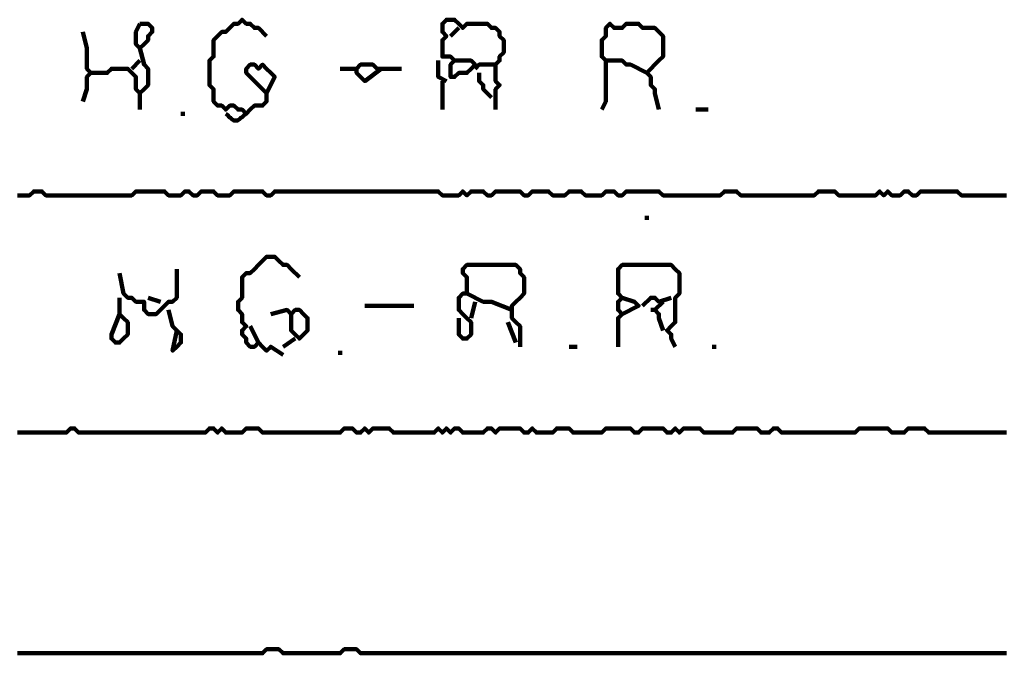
# Model space of a CAD drawing. Header units: metres. Extents: x 1959 to 4131, y 3282 to 4313.
# Tile 30 of 256: x 2130.39 to 2132.62, y 4293.11 to 4294.54. Entities that reach past the tile are written whole.
import ezdxf

# ---------------------------------------------------------------- set-up
doc = ezdxf.new("R2010")
doc.units = ezdxf.units.M
doc.layers.add('P', color=250, linetype='Continuous', lineweight=100)

msp = doc.modelspace()

# ---------------------------------------------------------------- linework, layer by layer
at = {"layer": 'P', "color": 0, "linetype": 'Continuous'}
for points in [[(2130.6661, 4294.5347), (2130.6753, 4294.5347), (2130.6845, 4294.5347), (2130.6938, 4294.5254), (2130.6938, 4294.5162), (2130.6845, 4294.507), (2130.6845, 4294.4978), (2130.6753, 4294.4885), (2130.6661, 4294.4793), (2130.6568, 4294.4885), (2130.6568, 4294.4978), (2130.6568, 4294.507), (2130.6568, 4294.5162), (2130.6661, 4294.5347)], [(2130.9522, 4294.3778), (2130.9707, 4294.4147), (2130.9615, 4294.4239), (2130.9522, 4294.4331), (2130.943, 4294.4424), (2130.9338, 4294.4331), (2130.9245, 4294.4424), (2130.9153, 4294.4424), (2130.9061, 4294.4331), (2130.9061, 4294.4239), (2130.9153, 4294.4147), (2130.9245, 4294.4054), (2130.9338, 4294.3962), (2130.943, 4294.387), (2130.9522, 4294.3778), (2130.9522, 4294.3685), (2130.9522, 4294.3593), (2130.943, 4294.3501), (2130.9338, 4294.3501), (2130.9245, 4294.3501), (2130.9153, 4294.3408), (2130.9061, 4294.3316), (2130.8968, 4294.3408), (2130.8876, 4294.3408), (2130.8784, 4294.3501), (2130.8692, 4294.3501), (2130.8599, 4294.3408), (2130.8507, 4294.3501), (2130.8415, 4294.3501), (2130.8322, 4294.3593), (2130.8322, 4294.3685), (2130.8322, 4294.3778), (2130.8322, 4294.387), (2130.823, 4294.3962), (2130.823, 4294.4054), (2130.823, 4294.4147), (2130.823, 4294.4239), (2130.823, 4294.4331), (2130.823, 4294.4424), (2130.823, 4294.4516), (2130.8322, 4294.4608), (2130.8322, 4294.4701), (2130.8322, 4294.4793), (2130.8322, 4294.4885), (2130.8322, 4294.4978), (2130.8415, 4294.507), (2130.8507, 4294.5162), (2130.8599, 4294.5162), (2130.8692, 4294.5254), (2130.8784, 4294.5347), (2130.8876, 4294.5347), (2130.8968, 4294.5439), (2130.9061, 4294.5347), (2130.9153, 4294.5347), (2130.9245, 4294.5254), (2130.9338, 4294.5254), (2130.9522, 4294.507)], [(2131.3768, 4294.4516), (2131.4138, 4294.4516), (2131.423, 4294.4424), (2131.4138, 4294.4331), (2131.4045, 4294.4239), (2131.3953, 4294.4239), (2131.3861, 4294.4239), (2131.3768, 4294.4147), (2131.3676, 4294.4147), (2131.3676, 4294.4239), (2131.3676, 4294.4331), (2131.3676, 4294.4424), (2131.3768, 4294.4516), (2131.3676, 4294.4608), (2131.3584, 4294.4608), (2131.3492, 4294.4608), (2131.3492, 4294.4701), (2131.3492, 4294.4793), (2131.3492, 4294.4885), (2131.3492, 4294.4978), (2131.3584, 4294.507), (2131.3492, 4294.5162), (2131.3492, 4294.5254), (2131.3492, 4294.5347), (2131.3584, 4294.5439), (2131.3676, 4294.5439), (2131.3768, 4294.5439), (2131.3861, 4294.5347), (2131.3953, 4294.5254), (2131.4045, 4294.5347), (2131.4138, 4294.5347), (2131.423, 4294.5347), (2131.4322, 4294.5347), (2131.4415, 4294.5347), (2131.4507, 4294.5347), (2131.4599, 4294.5254), (2131.4692, 4294.5254), (2131.4784, 4294.5162), (2131.4784, 4294.507), (2131.4876, 4294.4978), (2131.4876, 4294.4885), (2131.4876, 4294.4793), (2131.4876, 4294.4701), (2131.4784, 4294.4608), (2131.4784, 4294.4516), (2131.4692, 4294.4424), (2131.4692, 4294.4331), (2131.4692, 4294.4239), (2131.4692, 4294.4147), (2131.4692, 4294.4054), (2131.4784, 4294.3962), (2131.4692, 4294.387), (2131.4692, 4294.3408)], [(2131.8107, 4294.4239), (2131.7738, 4294.4424), (2131.7645, 4294.4424), (2131.7553, 4294.4516), (2131.7461, 4294.4516), (2131.7368, 4294.4516), (2131.7276, 4294.4516), (2131.7184, 4294.4516), (2131.7092, 4294.4608), (2131.7092, 4294.4701), (2131.7092, 4294.4793), (2131.7092, 4294.4885), (2131.7092, 4294.4978), (2131.7184, 4294.507), (2131.7184, 4294.5162), (2131.7184, 4294.5254), (2131.7276, 4294.5347), (2131.7368, 4294.5254), (2131.7461, 4294.5254), (2131.7553, 4294.5254), (2131.7645, 4294.5347), (2131.7738, 4294.5347), (2131.783, 4294.5347), (2131.7922, 4294.5347), (2131.8015, 4294.5254), (2131.8107, 4294.5254), (2131.8199, 4294.5254), (2131.8292, 4294.5254), (2131.8384, 4294.5162), (2131.8476, 4294.507), (2131.8476, 4294.4978), (2131.8476, 4294.4885), (2131.8476, 4294.4793), (2131.8476, 4294.4701), (2131.8476, 4294.4608), (2131.8384, 4294.4516), (2131.8292, 4294.4424), (2131.8199, 4294.4331), (2131.8107, 4294.4239), (2131.8199, 4294.4147), (2131.8199, 4294.4054), (2131.8199, 4294.3962), (2131.8292, 4294.387), (2131.8292, 4294.3778), (2131.8384, 4294.3408)], [(2130.5368, 4294.5162), (2130.5461, 4294.4793), (2130.5461, 4294.4701), (2130.5461, 4294.4608), (2130.5461, 4294.4516), (2130.5461, 4294.4424), (2130.5461, 4294.4331), (2130.5553, 4294.4239), (2130.5461, 4294.4147), (2130.5461, 4294.4054), (2130.5461, 4294.3962), (2130.5461, 4294.387), (2130.5368, 4294.3593)], [(2131.3861, 4294.5254), (2131.3676, 4294.507)], [(2130.6661, 4294.4793), (2130.6753, 4294.4424), (2130.6845, 4294.4331), (2130.6845, 4294.4239), (2130.6845, 4294.4147), (2130.6845, 4294.4054), (2130.6845, 4294.3962), (2130.6753, 4294.387), (2130.6661, 4294.3778), (2130.6568, 4294.387), (2130.6568, 4294.3962), (2130.6568, 4294.4054), (2130.6568, 4294.4147), (2130.6476, 4294.4239), (2130.6384, 4294.4331), (2130.6292, 4294.4331), (2130.6199, 4294.4331), (2130.6107, 4294.4331), (2130.6015, 4294.4331), (2130.5922, 4294.4239), (2130.5553, 4294.4239)], [(2130.6661, 4294.4516), (2130.6476, 4294.4331)], [(2131.2107, 4294.4331), (2131.1738, 4294.4054), (2131.1645, 4294.4147), (2131.1553, 4294.4239), (2131.1553, 4294.4331), (2131.1645, 4294.4424), (2131.1738, 4294.4424), (2131.183, 4294.4424), (2131.1922, 4294.4424), (2131.2015, 4294.4331), (2131.2107, 4294.4331), (2131.2199, 4294.4331), (2131.2568, 4294.4331)], [(2131.3399, 4294.4516), (2131.3399, 4294.4331), (2131.3399, 4294.4239), (2131.3399, 4294.4147), (2131.3584, 4294.4054)], [(2131.423, 4294.4331), (2131.4322, 4294.4424), (2131.4415, 4294.4424), (2131.4507, 4294.4424), (2131.4692, 4294.4424)], [(2131.7184, 4294.4516), (2131.7184, 4294.4147), (2131.7184, 4294.4054), (2131.7184, 4294.3962), (2131.7184, 4294.387), (2131.7184, 4294.3778), (2131.7184, 4294.3685), (2131.7184, 4294.3593), (2131.7092, 4294.3408)], [(2131.1184, 4294.4331), (2131.1553, 4294.4331)], [(2131.4322, 4294.4239), (2131.4322, 4294.4054), (2131.4415, 4294.3962), (2131.4415, 4294.387), (2131.4599, 4294.3685)], [(2131.3492, 4294.4054), (2131.3492, 4294.387), (2131.3492, 4294.3778), (2131.3492, 4294.3685), (2131.3492, 4294.3408)], [(2130.6661, 4294.3778), (2130.6661, 4294.3408)], [(2130.7584, 4294.3316), (2130.7676, 4294.3316)], [(2130.8599, 4294.3316), (2130.8645, 4294.3285), (2130.8676, 4294.3239), (2130.8707, 4294.3224), (2130.8738, 4294.3193), (2130.8784, 4294.3162), (2130.883, 4294.3162), (2130.8861, 4294.3162), (2130.8907, 4294.3193), (2130.8938, 4294.3224), (2130.8968, 4294.3239), (2130.9015, 4294.3285), (2130.9061, 4294.3316)], [(2131.9215, 4294.3408), (2131.9492, 4294.3408)], [(2130.3892, 4294.147), (2130.3984, 4294.147), (2130.4076, 4294.147), (2130.4168, 4294.147), (2130.4261, 4294.1562), (2130.4353, 4294.1562), (2130.4445, 4294.1562), (2130.4538, 4294.147), (2130.463, 4294.147), (2130.4722, 4294.147), (2130.4815, 4294.147), (2130.4907, 4294.147), (2130.4999, 4294.147), (2130.5092, 4294.147), (2130.5184, 4294.147), (2130.5276, 4294.147), (2130.5368, 4294.147), (2130.5461, 4294.147), (2130.5553, 4294.147), (2130.5645, 4294.147), (2130.5738, 4294.147), (2130.583, 4294.147), (2130.5922, 4294.147), (2130.6015, 4294.147), (2130.6107, 4294.147), (2130.6199, 4294.147), (2130.6292, 4294.147), (2130.6384, 4294.147), (2130.6476, 4294.147), (2130.6568, 4294.1562), (2130.6661, 4294.1562), (2130.6753, 4294.1562), (2130.6845, 4294.1562), (2130.6938, 4294.1562), (2130.703, 4294.1562), (2130.7122, 4294.1562), (2130.7215, 4294.1562), (2130.7307, 4294.147), (2130.7399, 4294.147), (2130.7492, 4294.147), (2130.7584, 4294.147), (2130.7676, 4294.1562), (2130.7768, 4294.1562), (2130.7861, 4294.147), (2130.7953, 4294.147), (2130.8045, 4294.1562), (2130.8138, 4294.1562), (2130.823, 4294.1562), (2130.8322, 4294.1562), (2130.8415, 4294.147), (2130.8507, 4294.147), (2130.8599, 4294.147), (2130.8692, 4294.147), (2130.8784, 4294.1562), (2130.8876, 4294.1562), (2130.8968, 4294.1562), (2130.9061, 4294.1562), (2130.9153, 4294.1562), (2130.9245, 4294.1562), (2130.9338, 4294.1562), (2130.943, 4294.1562), (2130.9522, 4294.147), (2130.9615, 4294.147), (2130.9707, 4294.1562), (2130.9799, 4294.1562), (2130.9892, 4294.1562), (2130.9984, 4294.1562), (2131.0076, 4294.1562), (2131.0168, 4294.1562), (2131.0261, 4294.1562), (2131.0353, 4294.1562), (2131.0445, 4294.1562), (2131.0538, 4294.1562), (2131.063, 4294.1562), (2131.0722, 4294.1562), (2131.0815, 4294.1562), (2131.0907, 4294.1562), (2131.0999, 4294.1562), (2131.1092, 4294.1562), (2131.1184, 4294.1562), (2131.1276, 4294.1562), (2131.1368, 4294.1562), (2131.1461, 4294.1562), (2131.1553, 4294.1562), (2131.1645, 4294.1562), (2131.1738, 4294.1562), (2131.183, 4294.1562), (2131.1922, 4294.1562), (2131.2015, 4294.1562), (2131.2107, 4294.1562), (2131.2199, 4294.1562), (2131.2292, 4294.1562), (2131.2384, 4294.1562), (2131.2476, 4294.1562), (2131.2568, 4294.1562), (2131.2661, 4294.1562), (2131.2753, 4294.1562), (2131.2845, 4294.1562), (2131.2938, 4294.1562), (2131.303, 4294.1562), (2131.3122, 4294.1562), (2131.3215, 4294.1562), (2131.3307, 4294.1562), (2131.3399, 4294.1562), (2131.3492, 4294.147), (2131.3584, 4294.147), (2131.3676, 4294.147), (2131.3768, 4294.147), (2131.3861, 4294.147), (2131.3953, 4294.1562), (2131.4045, 4294.147), (2131.4138, 4294.1562), (2131.423, 4294.1562), (2131.4322, 4294.1562), (2131.4415, 4294.1562), (2131.4507, 4294.147), (2131.4599, 4294.147), (2131.4692, 4294.1562), (2131.4784, 4294.1562), (2131.4876, 4294.1562), (2131.4968, 4294.1562), (2131.5061, 4294.1562), (2131.5153, 4294.1562), (2131.5245, 4294.1562), (2131.5338, 4294.147), (2131.543, 4294.147), (2131.5522, 4294.1562), (2131.5615, 4294.1562), (2131.5707, 4294.1562), (2131.5799, 4294.1562), (2131.5892, 4294.1562), (2131.5984, 4294.147), (2131.6076, 4294.147), (2131.6168, 4294.147), (2131.6261, 4294.147), (2131.6353, 4294.1562), (2131.6445, 4294.1562), (2131.6538, 4294.1562), (2131.663, 4294.1562), (2131.6722, 4294.147), (2131.6815, 4294.147), (2131.6907, 4294.147), (2131.6999, 4294.147), (2131.7092, 4294.147), (2131.7184, 4294.1562), (2131.7276, 4294.1562), (2131.7368, 4294.1562), (2131.7461, 4294.147), (2131.7553, 4294.147), (2131.7645, 4294.1562), (2131.7738, 4294.1562), (2131.783, 4294.1562), (2131.7922, 4294.1562), (2131.8015, 4294.1562), (2131.8107, 4294.1562), (2131.8199, 4294.1562), (2131.8292, 4294.1562), (2131.8384, 4294.1562), (2131.8476, 4294.147), (2131.8568, 4294.147), (2131.8661, 4294.147), (2131.8753, 4294.147), (2131.8845, 4294.147), (2131.8938, 4294.147), (2131.903, 4294.147), (2131.9122, 4294.147), (2131.9215, 4294.147), (2131.9307, 4294.147), (2131.9399, 4294.147), (2131.9492, 4294.147), (2131.9584, 4294.147), (2131.9676, 4294.147), (2131.9768, 4294.147), (2131.9861, 4294.1562), (2131.9953, 4294.1562), (2132.0045, 4294.1562), (2132.0138, 4294.1562), (2132.023, 4294.147), (2132.0322, 4294.147), (2132.0415, 4294.147), (2132.0507, 4294.147), (2132.0599, 4294.147), (2132.0692, 4294.147), (2132.0784, 4294.147), (2132.0876, 4294.147), (2132.0968, 4294.147), (2132.1061, 4294.147), (2132.1153, 4294.147), (2132.1245, 4294.147), (2132.1338, 4294.147), (2132.143, 4294.147), (2132.1522, 4294.147), (2132.1615, 4294.147), (2132.1707, 4294.147), (2132.1799, 4294.147), (2132.1892, 4294.147), (2132.1984, 4294.1562), (2132.2076, 4294.1562), (2132.2168, 4294.1562), (2132.2261, 4294.1562), (2132.2353, 4294.1562), (2132.2445, 4294.147), (2132.2538, 4294.147), (2132.263, 4294.147), (2132.2722, 4294.147), (2132.2815, 4294.147), (2132.2907, 4294.147), (2132.2999, 4294.147), (2132.3092, 4294.147), (2132.3184, 4294.147), (2132.3276, 4294.147), (2132.3368, 4294.1562), (2132.3461, 4294.147), (2132.3553, 4294.1562), (2132.3645, 4294.147), (2132.3738, 4294.147), (2132.383, 4294.147), (2132.3922, 4294.1562), (2132.4015, 4294.1562), (2132.4107, 4294.147), (2132.4199, 4294.147), (2132.4292, 4294.1562), (2132.4384, 4294.1562), (2132.4476, 4294.1562), (2132.4568, 4294.1562), (2132.4661, 4294.1562), (2132.4753, 4294.1562), (2132.4845, 4294.1562), (2132.4938, 4294.1562), (2132.503, 4294.1562), (2132.5122, 4294.1562), (2132.5215, 4294.147), (2132.5307, 4294.147), (2132.5399, 4294.147), (2132.5492, 4294.147), (2132.5584, 4294.147), (2132.5676, 4294.147), (2132.5768, 4294.147), (2132.5861, 4294.147), (2132.5953, 4294.147), (2132.6045, 4294.147), (2132.6138, 4294.147), (2132.623, 4294.147)], [(2131.8107, 4294.1008), (2131.8107, 4294.0916)], [(2130.9892, 4293.787), (2130.9615, 4293.8054), (2130.9522, 4293.7962), (2130.943, 4293.8054), (2130.9338, 4293.8147), (2130.9245, 4293.8054), (2130.9153, 4293.8054), (2130.9061, 4293.8147), (2130.9061, 4293.8239), (2130.8968, 4293.8331), (2130.8968, 4293.8424), (2130.9061, 4293.8516), (2130.8968, 4293.8608), (2130.8968, 4293.8701), (2130.8968, 4293.8793), (2130.8876, 4293.8885), (2130.8876, 4293.8978), (2130.8876, 4293.907), (2130.8968, 4293.9162), (2130.8968, 4293.9254), (2130.8968, 4293.9347), (2130.8968, 4293.9439), (2130.8968, 4293.9531), (2130.8968, 4293.9624), (2130.9061, 4293.9716), (2130.9153, 4293.9716), (2130.9245, 4293.9808), (2130.9338, 4293.9901), (2130.943, 4293.9993), (2130.9522, 4294.0085), (2130.9615, 4294.0085), (2130.9707, 4294.0085), (2130.9799, 4293.9993), (2130.9892, 4293.9901), (2130.9984, 4293.9901), (2131.0076, 4293.9808), (2131.0261, 4293.9624)], [(2130.7492, 4293.9808), (2130.7492, 4293.9439), (2130.7492, 4293.9347), (2130.7492, 4293.9254), (2130.7492, 4293.9162), (2130.7399, 4293.907), (2130.7307, 4293.907), (2130.7215, 4293.8978), (2130.7122, 4293.8885), (2130.703, 4293.8793), (2130.6938, 4293.8793), (2130.6845, 4293.8793), (2130.6753, 4293.8885), (2130.6753, 4293.8978), (2130.6753, 4293.907), (2130.6661, 4293.907), (2130.6568, 4293.907), (2130.6476, 4293.9162), (2130.6384, 4293.9162), (2130.6292, 4293.9254), (2130.6199, 4293.9716)], [(2131.3861, 4293.8701), (2131.3861, 4293.8331), (2131.3953, 4293.8239), (2131.4045, 4293.8239), (2131.4138, 4293.8331), (2131.4138, 4293.8424), (2131.4138, 4293.8516), (2131.4138, 4293.8608), (2131.4045, 4293.8701), (2131.3953, 4293.8793), (2131.3861, 4293.8885), (2131.3861, 4293.8978), (2131.3861, 4293.907), (2131.3861, 4293.9162), (2131.3953, 4293.9254), (2131.4045, 4293.9254), (2131.4045, 4293.9347), (2131.4045, 4293.9439), (2131.4045, 4293.9531), (2131.4045, 4293.9624), (2131.3953, 4293.9716), (2131.3953, 4293.9808), (2131.4045, 4293.9901), (2131.4138, 4293.9901), (2131.423, 4293.9901), (2131.4322, 4293.9901), (2131.4415, 4293.9901), (2131.4507, 4293.9901), (2131.4599, 4293.9901), (2131.4692, 4293.9901), (2131.4784, 4293.9901), (2131.4876, 4293.9901), (2131.4968, 4293.9901), (2131.5061, 4293.9901), (2131.5153, 4293.9901), (2131.5245, 4293.9808), (2131.5245, 4293.9716), (2131.5338, 4293.9624), (2131.5338, 4293.9531), (2131.5338, 4293.9439), (2131.5338, 4293.9347), (2131.5338, 4293.9254), (2131.5245, 4293.9162), (2131.5153, 4293.907), (2131.5061, 4293.8978), (2131.5061, 4293.8885), (2131.5061, 4293.8793), (2131.5061, 4293.8701), (2131.5153, 4293.8608), (2131.5245, 4293.8516), (2131.5245, 4293.8424), (2131.5245, 4293.8331), (2131.5245, 4293.8054)], [(2131.7461, 4293.8054), (2131.7461, 4293.8424), (2131.7461, 4293.8516), (2131.7461, 4293.8608), (2131.7461, 4293.8701), (2131.7553, 4293.8793), (2131.7461, 4293.8885), (2131.7461, 4293.8978), (2131.7461, 4293.907), (2131.7553, 4293.9162), (2131.7461, 4293.9254), (2131.7461, 4293.9347), (2131.7461, 4293.9439), (2131.7461, 4293.9531), (2131.7461, 4293.9624), (2131.7461, 4293.9716), (2131.7461, 4293.9808), (2131.7553, 4293.9901), (2131.7645, 4293.9901), (2131.7738, 4293.9901), (2131.783, 4293.9901), (2131.7922, 4293.9901), (2131.8015, 4293.9901), (2131.8107, 4293.9901), (2131.8199, 4293.9901), (2131.8292, 4293.9901), (2131.8384, 4293.9901), (2131.8476, 4293.9901), (2131.8568, 4293.9901), (2131.8661, 4293.9901), (2131.8753, 4293.9808), (2131.8845, 4293.9716), (2131.8845, 4293.9624), (2131.8845, 4293.9531), (2131.8845, 4293.9439), (2131.8845, 4293.9347), (2131.8845, 4293.9254), (2131.8753, 4293.9162), (2131.8753, 4293.907), (2131.8753, 4293.8978), (2131.8753, 4293.8885), (2131.8753, 4293.8793), (2131.8753, 4293.8701), (2131.8753, 4293.8608), (2131.8661, 4293.8516), (2131.8568, 4293.8424), (2131.8661, 4293.8331), (2131.8661, 4293.8239), (2131.8753, 4293.8054)], [(2130.6199, 4293.9162), (2130.6199, 4293.8793), (2130.6292, 4293.8701), (2130.6384, 4293.8608), (2130.6384, 4293.8516), (2130.6384, 4293.8424), (2130.6384, 4293.8331), (2130.6292, 4293.8239), (2130.6199, 4293.8147), (2130.6107, 4293.8147), (2130.6015, 4293.8239), (2130.6015, 4293.8331), (2130.6199, 4293.8793)], [(2130.6845, 4293.9162), (2130.7122, 4293.907)], [(2131.4045, 4293.9254), (2131.4415, 4293.907), (2131.4507, 4293.907), (2131.4599, 4293.907), (2131.5061, 4293.8885)], [(2131.423, 4293.907), (2131.4138, 4293.8701)], [(2131.7553, 4293.9162), (2131.783, 4293.907), (2131.7922, 4293.8978), (2131.7553, 4293.8793)], [(2131.8015, 4293.8978), (2131.8199, 4293.9162), (2131.8292, 4293.9162), (2131.8384, 4293.907), (2131.8661, 4293.9162)], [(2131.8476, 4293.907), (2131.8292, 4293.8885), (2131.8384, 4293.8793), (2131.8384, 4293.8701), (2131.8476, 4293.8424)], [(2130.7307, 4293.8885), (2130.7399, 4293.8516), (2130.7492, 4293.8424), (2130.7584, 4293.8331), (2130.7584, 4293.8239), (2130.7584, 4293.8147), (2130.7492, 4293.8054), (2130.7399, 4293.7962), (2130.7492, 4293.8424)], [(2130.9615, 4293.8793), (2130.9984, 4293.8885), (2131.0076, 4293.8793), (2131.0168, 4293.8885), (2131.0261, 4293.8885), (2131.0353, 4293.8793), (2131.0445, 4293.8701), (2131.0445, 4293.8608), (2131.0445, 4293.8516), (2131.0445, 4293.8424), (2131.0353, 4293.8331), (2131.0261, 4293.8239), (2131.0168, 4293.8331), (2131.0076, 4293.8424), (2131.0076, 4293.8516), (2131.0076, 4293.8608), (2131.0076, 4293.8793)], [(2131.1738, 4293.8978), (2131.2107, 4293.8978), (2131.2199, 4293.8978), (2131.2292, 4293.8978), (2131.2384, 4293.8978), (2131.2476, 4293.8978), (2131.2568, 4293.8978), (2131.2661, 4293.8978), (2131.2845, 4293.8978)], [(2131.8199, 4293.8885), (2131.8292, 4293.8885)], [(2130.9153, 4293.8516), (2130.9338, 4293.8147)], [(2131.4968, 4293.8608), (2131.5153, 4293.8147)], [(2130.9892, 4293.8054), (2131.0168, 4293.8239)], [(2131.1184, 4293.7962), (2131.1184, 4293.787)], [(2131.6353, 4293.8054), (2131.6538, 4293.8054)], [(2131.9584, 4293.8054), (2131.9676, 4293.8054)], [(2132.623, 4293.6116), (2132.6138, 4293.6116), (2132.6045, 4293.6116), (2132.5953, 4293.6116), (2132.5861, 4293.6116), (2132.5768, 4293.6116), (2132.5676, 4293.6116), (2132.5584, 4293.6116), (2132.5492, 4293.6116), (2132.5399, 4293.6116), (2132.5307, 4293.6116), (2132.5215, 4293.6116), (2132.5122, 4293.6116), (2132.503, 4293.6116), (2132.4938, 4293.6116), (2132.4845, 4293.6116), (2132.4753, 4293.6116), (2132.4661, 4293.6116), (2132.4568, 4293.6116), (2132.4476, 4293.6116), (2132.4384, 4293.6208), (2132.4292, 4293.6208), (2132.4199, 4293.6208), (2132.4107, 4293.6208), (2132.4015, 4293.6208), (2132.3922, 4293.6116), (2132.383, 4293.6116), (2132.3738, 4293.6116), (2132.3645, 4293.6116), (2132.3553, 4293.6208), (2132.3461, 4293.6208), (2132.3368, 4293.6208), (2132.3276, 4293.6208), (2132.3184, 4293.6208), (2132.3092, 4293.6208), (2132.2999, 4293.6208), (2132.2907, 4293.6208), (2132.2815, 4293.6116), (2132.2722, 4293.6116), (2132.263, 4293.6116), (2132.2538, 4293.6116), (2132.2445, 4293.6116), (2132.2353, 4293.6116), (2132.2261, 4293.6116), (2132.2168, 4293.6116), (2132.2076, 4293.6116), (2132.1984, 4293.6116), (2132.1892, 4293.6116), (2132.1799, 4293.6116), (2132.1707, 4293.6116), (2132.1615, 4293.6116), (2132.1522, 4293.6116), (2132.143, 4293.6116), (2132.1338, 4293.6116), (2132.1245, 4293.6116), (2132.1153, 4293.6116), (2132.1061, 4293.6208), (2132.0968, 4293.6208), (2132.0876, 4293.6116), (2132.0784, 4293.6116), (2132.0692, 4293.6116), (2132.0599, 4293.6208), (2132.0507, 4293.6208), (2132.0415, 4293.6208), (2132.0322, 4293.6208), (2132.023, 4293.6208), (2132.0138, 4293.6208), (2132.0045, 4293.6116), (2131.9953, 4293.6116), (2131.9861, 4293.6116), (2131.9768, 4293.6116), (2131.9676, 4293.6116), (2131.9584, 4293.6116), (2131.9492, 4293.6116), (2131.9399, 4293.6116), (2131.9307, 4293.6208), (2131.9215, 4293.6208), (2131.9122, 4293.6208), (2131.903, 4293.6208), (2131.8938, 4293.6208), (2131.8845, 4293.6116), (2131.8753, 4293.6208), (2131.8661, 4293.6116), (2131.8568, 4293.6116), (2131.8476, 4293.6208), (2131.8384, 4293.6208), (2131.8292, 4293.6208), (2131.8199, 4293.6208), (2131.8107, 4293.6208), (2131.8015, 4293.6208), (2131.7922, 4293.6116), (2131.783, 4293.6116), (2131.7738, 4293.6208), (2131.7645, 4293.6208), (2131.7553, 4293.6208), (2131.7461, 4293.6208), (2131.7368, 4293.6208), (2131.7276, 4293.6208), (2131.7184, 4293.6208), (2131.7092, 4293.6116), (2131.6999, 4293.6116), (2131.6907, 4293.6116), (2131.6815, 4293.6116), (2131.6722, 4293.6116), (2131.663, 4293.6116), (2131.6538, 4293.6116), (2131.6445, 4293.6116), (2131.6353, 4293.6208), (2131.6261, 4293.6208), (2131.6168, 4293.6208), (2131.6076, 4293.6208), (2131.5984, 4293.6116), (2131.5892, 4293.6116), (2131.5799, 4293.6116), (2131.5707, 4293.6116), (2131.5615, 4293.6116), (2131.5522, 4293.6208), (2131.543, 4293.6116), (2131.5338, 4293.6116), (2131.5245, 4293.6208), (2131.5153, 4293.6208), (2131.5061, 4293.6208), (2131.4968, 4293.6208), (2131.4876, 4293.6208), (2131.4784, 4293.6208), (2131.4692, 4293.6116), (2131.4599, 4293.6208), (2131.4507, 4293.6208), (2131.4415, 4293.6116), (2131.4322, 4293.6116), (2131.423, 4293.6116), (2131.4138, 4293.6116), (2131.4045, 4293.6116), (2131.3953, 4293.6116), (2131.3861, 4293.6208), (2131.3768, 4293.6208), (2131.3676, 4293.6116), (2131.3584, 4293.6208), (2131.3492, 4293.6116), (2131.3399, 4293.6208), (2131.3307, 4293.6116), (2131.3215, 4293.6116), (2131.3122, 4293.6116), (2131.303, 4293.6116), (2131.2938, 4293.6116), (2131.2845, 4293.6116), (2131.2753, 4293.6116), (2131.2661, 4293.6116), (2131.2568, 4293.6116), (2131.2476, 4293.6116), (2131.2384, 4293.6116), (2131.2292, 4293.6208), (2131.2199, 4293.6208), (2131.2107, 4293.6208), (2131.2015, 4293.6208), (2131.1922, 4293.6208), (2131.183, 4293.6116), (2131.1738, 4293.6208), (2131.1645, 4293.6116), (2131.1553, 4293.6116), (2131.1461, 4293.6208), (2131.1368, 4293.6208), (2131.1276, 4293.6208), (2131.1184, 4293.6116), (2131.1092, 4293.6116), (2131.0999, 4293.6116), (2131.0907, 4293.6116), (2131.0815, 4293.6116), (2131.0722, 4293.6116), (2131.063, 4293.6116), (2131.0538, 4293.6116), (2131.0445, 4293.6116), (2131.0353, 4293.6116), (2131.0261, 4293.6116), (2131.0168, 4293.6116), (2131.0076, 4293.6116), (2130.9984, 4293.6116), (2130.9892, 4293.6116), (2130.9799, 4293.6116), (2130.9707, 4293.6116), (2130.9615, 4293.6116), (2130.9522, 4293.6116), (2130.943, 4293.6116), (2130.9338, 4293.6208), (2130.9245, 4293.6208), (2130.9153, 4293.6208), (2130.9061, 4293.6208), (2130.8968, 4293.6116), (2130.8876, 4293.6116), (2130.8784, 4293.6116), (2130.8692, 4293.6116), (2130.8599, 4293.6116), (2130.8507, 4293.6208), (2130.8415, 4293.6116), (2130.8322, 4293.6208), (2130.823, 4293.6208), (2130.8138, 4293.6116), (2130.8045, 4293.6116), (2130.7953, 4293.6116), (2130.7861, 4293.6116), (2130.7768, 4293.6116), (2130.7676, 4293.6116), (2130.7584, 4293.6116), (2130.7492, 4293.6116), (2130.7399, 4293.6116), (2130.7307, 4293.6116), (2130.7215, 4293.6116), (2130.7122, 4293.6116), (2130.703, 4293.6116), (2130.6938, 4293.6116), (2130.6845, 4293.6116), (2130.6753, 4293.6116), (2130.6661, 4293.6116), (2130.6568, 4293.6116), (2130.6476, 4293.6116), (2130.6384, 4293.6116), (2130.6292, 4293.6116), (2130.6199, 4293.6116), (2130.6107, 4293.6116), (2130.6015, 4293.6116), (2130.5922, 4293.6116), (2130.583, 4293.6116), (2130.5738, 4293.6116), (2130.5645, 4293.6116), (2130.5553, 4293.6116), (2130.5461, 4293.6116), (2130.5368, 4293.6116), (2130.5276, 4293.6116), (2130.5184, 4293.6208), (2130.5092, 4293.6208), (2130.4999, 4293.6116), (2130.4907, 4293.6116), (2130.4815, 4293.6116), (2130.4722, 4293.6116), (2130.463, 4293.6116), (2130.4538, 4293.6116), (2130.4445, 4293.6116), (2130.4353, 4293.6116), (2130.4261, 4293.6116), (2130.4168, 4293.6116), (2130.4076, 4293.6116), (2130.3984, 4293.6116), (2130.3892, 4293.6116)], [(2130.3892, 4293.1131), (2130.3984, 4293.1131), (2130.4076, 4293.1131), (2130.4168, 4293.1131), (2130.4261, 4293.1131), (2130.4353, 4293.1131), (2130.4445, 4293.1131), (2130.4538, 4293.1131), (2130.463, 4293.1131), (2130.4722, 4293.1131), (2130.4815, 4293.1131), (2130.4907, 4293.1131), (2130.4999, 4293.1131), (2130.5092, 4293.1131), (2130.5184, 4293.1131), (2130.5276, 4293.1131), (2130.5368, 4293.1131), (2130.5461, 4293.1131), (2130.5553, 4293.1131), (2130.5645, 4293.1131), (2130.5738, 4293.1131), (2130.583, 4293.1131), (2130.5922, 4293.1131), (2130.6015, 4293.1131), (2130.6107, 4293.1131), (2130.6199, 4293.1131), (2130.6292, 4293.1131), (2130.6384, 4293.1131), (2130.6476, 4293.1131), (2130.6568, 4293.1131), (2130.6661, 4293.1131), (2130.6753, 4293.1131), (2130.6845, 4293.1131), (2130.6938, 4293.1131), (2130.703, 4293.1131), (2130.7122, 4293.1131), (2130.7215, 4293.1131), (2130.7307, 4293.1131), (2130.7399, 4293.1131), (2130.7492, 4293.1131), (2130.7584, 4293.1131), (2130.7676, 4293.1131), (2130.7768, 4293.1131), (2130.7861, 4293.1131), (2130.7953, 4293.1131), (2130.8045, 4293.1131), (2130.8138, 4293.1131), (2130.823, 4293.1131), (2130.8322, 4293.1131), (2130.8415, 4293.1131), (2130.8507, 4293.1131), (2130.8599, 4293.1131), (2130.8692, 4293.1131), (2130.8784, 4293.1131), (2130.8876, 4293.1131), (2130.8968, 4293.1131), (2130.9061, 4293.1131), (2130.9153, 4293.1131), (2130.9245, 4293.1131), (2130.9338, 4293.1131), (2130.943, 4293.1131), (2130.9522, 4293.1224), (2130.9615, 4293.1224), (2130.9707, 4293.1224), (2130.9799, 4293.1224), (2130.9892, 4293.1131), (2130.9984, 4293.1131), (2131.0076, 4293.1131), (2131.0168, 4293.1131), (2131.0261, 4293.1131), (2131.0353, 4293.1131), (2131.0445, 4293.1131), (2131.0538, 4293.1131), (2131.063, 4293.1131), (2131.0722, 4293.1131), (2131.0815, 4293.1131), (2131.0907, 4293.1131), (2131.0999, 4293.1131), (2131.1092, 4293.1131), (2131.1184, 4293.1131), (2131.1276, 4293.1224), (2131.1368, 4293.1224), (2131.1461, 4293.1224), (2131.1553, 4293.1224), (2131.1645, 4293.1131), (2131.1738, 4293.1131), (2131.183, 4293.1131), (2131.1922, 4293.1131), (2131.2015, 4293.1131), (2131.2107, 4293.1131), (2131.2199, 4293.1131), (2131.2292, 4293.1131), (2131.2384, 4293.1131), (2131.2476, 4293.1131), (2131.2568, 4293.1131), (2131.2661, 4293.1131), (2131.2753, 4293.1131), (2131.2845, 4293.1131), (2131.2938, 4293.1131), (2131.303, 4293.1131), (2131.3122, 4293.1131), (2131.3215, 4293.1131), (2131.3307, 4293.1131), (2131.3399, 4293.1131), (2131.3492, 4293.1131), (2131.3584, 4293.1131), (2131.3676, 4293.1131), (2131.3768, 4293.1131), (2131.3861, 4293.1131), (2131.3953, 4293.1131), (2131.4045, 4293.1131), (2131.4138, 4293.1131), (2131.423, 4293.1131), (2131.4322, 4293.1131), (2131.4415, 4293.1131), (2131.4507, 4293.1131), (2131.4599, 4293.1131), (2131.4692, 4293.1131), (2131.4784, 4293.1131), (2131.4876, 4293.1131), (2131.4968, 4293.1131), (2131.5061, 4293.1131), (2131.5153, 4293.1131), (2131.5245, 4293.1131), (2131.5338, 4293.1131), (2131.543, 4293.1131), (2131.5522, 4293.1131), (2131.5615, 4293.1131), (2131.5707, 4293.1131), (2131.5799, 4293.1131), (2131.5892, 4293.1131), (2131.5984, 4293.1131), (2131.6076, 4293.1131), (2131.6168, 4293.1131), (2131.6261, 4293.1131), (2131.6353, 4293.1131), (2131.6445, 4293.1131), (2131.6538, 4293.1131), (2131.663, 4293.1131), (2131.6722, 4293.1131), (2131.6815, 4293.1131), (2131.6907, 4293.1131), (2131.6999, 4293.1131), (2131.7092, 4293.1131), (2131.7184, 4293.1131), (2131.7276, 4293.1131), (2131.7368, 4293.1131), (2131.7461, 4293.1131), (2131.7553, 4293.1131), (2131.7645, 4293.1131), (2131.7738, 4293.1131), (2131.783, 4293.1131), (2131.7922, 4293.1131), (2131.8015, 4293.1131), (2131.8107, 4293.1131), (2131.8199, 4293.1131), (2131.8292, 4293.1131), (2131.8384, 4293.1131), (2131.8476, 4293.1131), (2131.8568, 4293.1131), (2131.8661, 4293.1131), (2131.8753, 4293.1131), (2131.8845, 4293.1131), (2131.8938, 4293.1131), (2131.903, 4293.1131), (2131.9122, 4293.1131), (2131.9215, 4293.1131), (2131.9307, 4293.1131), (2131.9399, 4293.1131), (2131.9492, 4293.1131), (2131.9584, 4293.1131), (2131.9676, 4293.1131), (2131.9768, 4293.1131), (2131.9861, 4293.1131), (2131.9953, 4293.1131), (2132.0045, 4293.1131), (2132.0138, 4293.1131), (2132.023, 4293.1131), (2132.0322, 4293.1131), (2132.0415, 4293.1131), (2132.0507, 4293.1131), (2132.0599, 4293.1131), (2132.0692, 4293.1131), (2132.0784, 4293.1131), (2132.0876, 4293.1131), (2132.0968, 4293.1131), (2132.1061, 4293.1131), (2132.1153, 4293.1131), (2132.1245, 4293.1131), (2132.1338, 4293.1131), (2132.143, 4293.1131), (2132.1522, 4293.1131), (2132.1615, 4293.1131), (2132.1707, 4293.1131), (2132.1799, 4293.1131), (2132.1892, 4293.1131), (2132.1984, 4293.1131), (2132.2076, 4293.1131), (2132.2168, 4293.1131), (2132.2261, 4293.1131), (2132.2353, 4293.1131), (2132.2445, 4293.1131), (2132.2538, 4293.1131), (2132.263, 4293.1131), (2132.2722, 4293.1131), (2132.2815, 4293.1131), (2132.2907, 4293.1131), (2132.2999, 4293.1131), (2132.3092, 4293.1131), (2132.3184, 4293.1131), (2132.3276, 4293.1131), (2132.3368, 4293.1131), (2132.3461, 4293.1131), (2132.3553, 4293.1131), (2132.3645, 4293.1131), (2132.3738, 4293.1131), (2132.383, 4293.1131), (2132.3922, 4293.1131), (2132.4015, 4293.1131), (2132.4107, 4293.1131), (2132.4199, 4293.1131), (2132.4292, 4293.1131), (2132.4384, 4293.1131), (2132.4476, 4293.1131), (2132.4568, 4293.1131), (2132.4661, 4293.1131), (2132.4753, 4293.1131), (2132.4845, 4293.1131), (2132.4938, 4293.1131), (2132.503, 4293.1131), (2132.5122, 4293.1131), (2132.5215, 4293.1131), (2132.5307, 4293.1131), (2132.5399, 4293.1131), (2132.5492, 4293.1131), (2132.5584, 4293.1131), (2132.5676, 4293.1131), (2132.5768, 4293.1131), (2132.5861, 4293.1131), (2132.5953, 4293.1131), (2132.6045, 4293.1131), (2132.6138, 4293.1131), (2132.623, 4293.1131)]]:
    msp.add_lwpolyline(points, dxfattribs=at)

doc.saveas('drawing.dxf')
